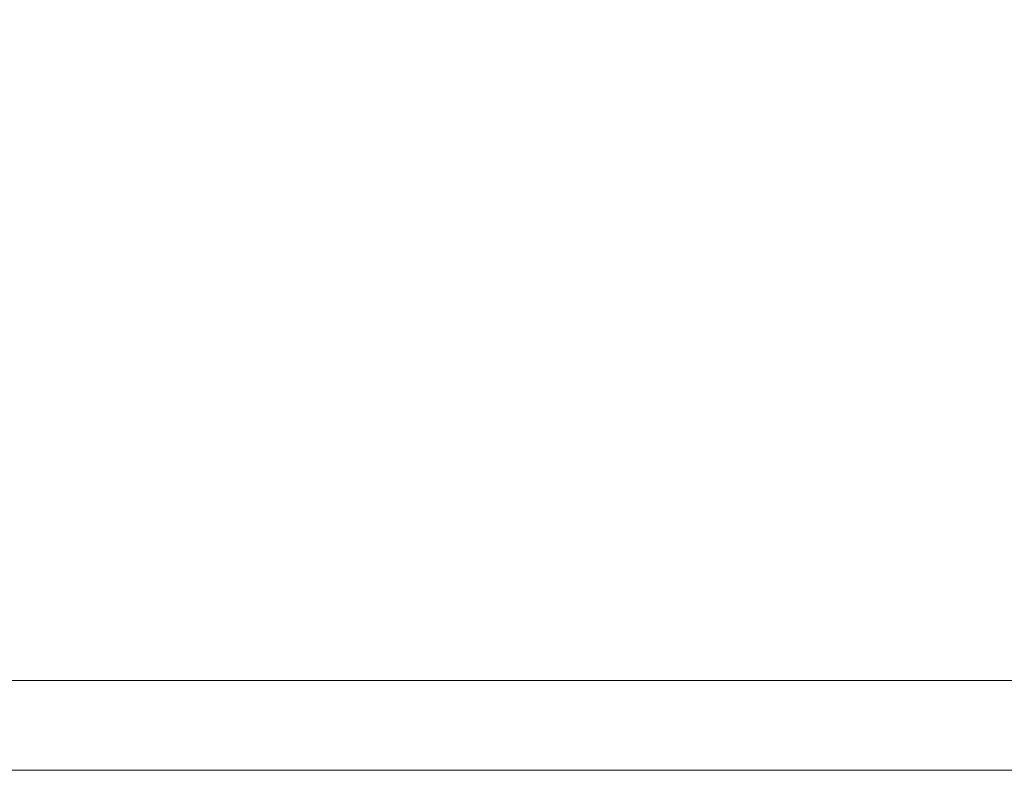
# Model space of a CAD drawing. Header units: metres. Extents: x -5203299 to 2078834, y 245743 to 5816291.
# Tile 199 of 256: x 366686 to 366713, y 5813913 to 5813933. Entities that reach past the tile are written whole.
import ezdxf

# ---------------------------------------------------------------- set-up
doc = ezdxf.new("R2010")
doc.units = ezdxf.units.M
doc.header["$LTSCALE"] = 0.5
doc.layers.add('70 -74 Zeichnungsblatt- 4 Plankopf Linie', color=7, linetype='Continuous', lineweight=13)

# ---------------------------------------------------------------- blocks, each defined once
blk = doc.blocks.new('Plankopf')
at = {"layer": '70 -74 Zeichnungsblatt- 4 Plankopf Linie', "transparency": 33554687, "flags": 128}
for points in [[(-0.5945, 0.4205), (0.5945, 0.4205), (0.5945, -0.4205), (-0.5945, -0.4205)], [(-0.5745, -0.4155), (-0.5745, 0.4155), (0.5895, 0.4155), (0.5895, -0.4155)]]:
    blk.add_lwpolyline(points, close=True, dxfattribs=at)
at = {"layer": '70 -74 Zeichnungsblatt- 4 Plankopf Linie', "color": 0, "flags": 1}
for tag in ['AR_Genehmigt_-_Datum', 'Auto_Generate_Page_Number', 'Auto_Total_Num_Sheets', 'Architekt', 'Architekt_Zusatz_-1-', 'Teil', 'Total_Num_Sheets', 'Tragwerksplanung', 'Tragwerksplanung_Zusatz_-1-', 'TGA', 'TGA_Zusatz_-1-', 'Scale', 'Sheet_Number', 'Sheet_Title', 'Status', 'Zone', 'Zone', 'Zone', 'Zone', 'Zone', 'Zone', 'Geschäftszeichen', 'Current_Plot_Date', 'Gewerk', 'Landschaftsarchitekt', 'Landschaftsarchitekten_Zusatz-1-', 'Papiermaße', 'Number', 'Publish_Date', 'Number', 'Publish_Date', 'Number', 'Publish_Date', 'Number', 'Publish_Date', 'Number', 'Publish_Date', 'Planungsgrundlagen', 'Plot_Date_Format', 'BH_Genehmigt_-_Datum', 'Ebene', 'Page_Number', 'Plannummer_Fachplaner', 'File_Name', 'File_Name_Include_Path', 'Projektname_Zusatz', 'Höhe_üNHN', 'Leistungsphase', 'Number', 'Publish_Date', 'Recipients', 'Recipients', 'Recipients', 'Recipients', 'Recipients', 'Project_Date', 'Project_ID', 'Project_Name', 'Recipients', 'Date', 'Note', 'Date', 'Note', 'Date', 'Note', 'Date', 'Note', 'Date', 'Note', 'Format', 'Date', 'Date', 'Note']:
    blk.add_attdef(tag, (-0.5945, -0.4205), '', height=0.00018, dxfattribs=at)

msp = doc.modelspace()

# ---------------------------------------------------------------- block references
at = {"layer": '70 -74 Zeichnungsblatt- 4 Plankopf Linie', "xscale": 500, "yscale": 500, "zscale": 500}
msp.add_blockref('Plankopf', (366555.71, 5814122.76), dxfattribs=at)

doc.saveas('drawing.dxf')
